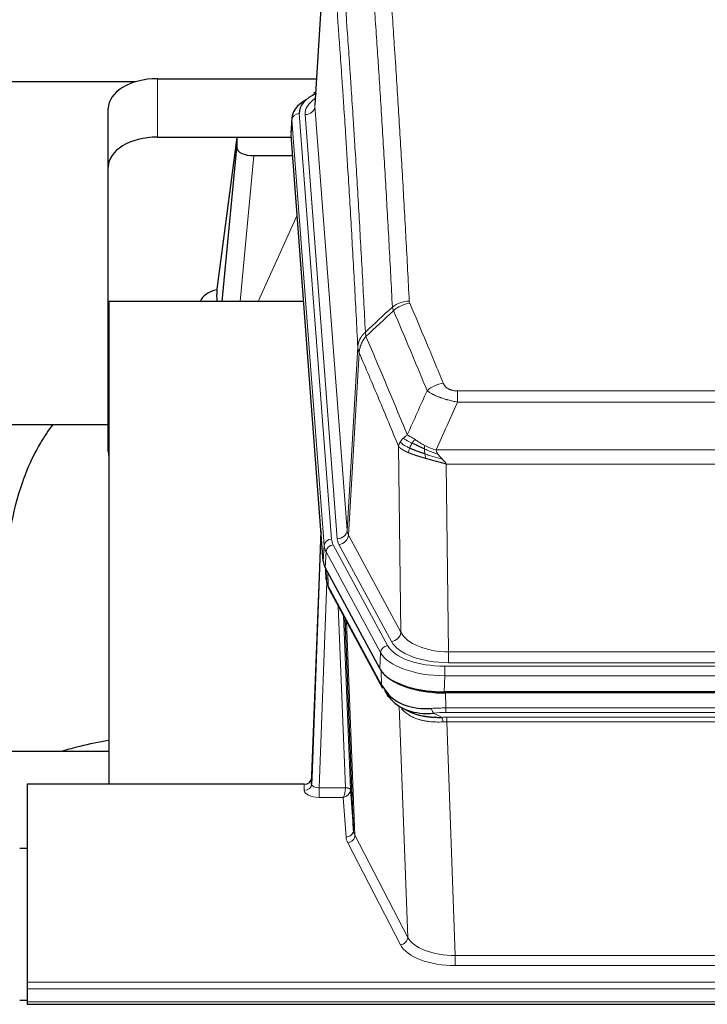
# Model space of a CAD drawing. Header units: inches. Extents: x 0 to 23760, y -13 to 16800.
# Tile 196 of 209: x 18434 to 18714, y 13955 to 14356. Entities that reach past the tile are written whole.
import ezdxf

# ---------------------------------------------------------------- set-up
doc = ezdxf.new("R2010")
doc.units = ezdxf.units.IN
doc.layers.add('254', color=7, linetype='Continuous', true_color=0xffffff)

msp = doc.modelspace()

# ---------------------------------------------------------------- linework, layer by layer
at = {"layer": '254', "color": 2, "linetype": 'Continuous', "lineweight": 25}
for p, q in [((18559.199, 14407.873), (18553.949, 14321.237)), ((18314.879, 14330.631), (18481.067, 14330.631)), ((18489.77, 14331.835), (18554.591, 14331.835)), ((18554.26, 14326.379), (18553.317, 14325.944)), ((18469.77, 14295.859), (18469.77, 14319.661)), ((18544.57, 14315.886), (18544.189, 14309.604)), ((18557.313, 14135.367), (18544.195, 14308.82)), ((18489.77, 14308.033), (18544.256, 14308.033)), ((18522.081, 14307.944), (18514.033, 14246.158)), ((18544.263, 14307.944), (18522.081, 14307.944)), ((18522.081, 14307.944), (18522.081, 14303.713)), ((18516.17, 14241.057), (18522.081, 14303.713)), ((18529.054, 14300.493), (18544.825, 14300.493)), ((18469.77, 14180.205), (18469.77, 14295.859)), ((18514.032, 14246.152), (18514.033, 14246.158)), ((18514.032, 14246.152), (18514.032, 14243.967)), ((18470.057, 14241.056), (18470.057, 14044.489)), ((18549.326, 14241.056), (18470.057, 14241.056)), ((18398.052, 14190.977), (18469.73, 14190.977)), ((18556.376, 14147.748), (18552.618, 14047.109)), ((18552.608, 14044.573), (18556.296, 14143.355)), ((18580.352, 14091.575), (18558.097, 14132.789)), ((18558.225, 14132.553), (18558.588, 14127.751)), ((18558.582, 14127.864), (18558.411, 14132.208)), ((18558.582, 14127.864), (18558.588, 14127.751)), ((18559.726, 14123.955), (18581.473, 14083.679)), ((18569.633, 14025.744), (18566.205, 14111.955)), ((18822.92, 14082.137), (18606.514, 14082.137)), ((18822.329, 14081.655), (18607.105, 14081.655)), ((18589.615, 14075.503), (18592.358, 14074.116)), ((18470.055, 14057.828), (18398.058, 14057.828)), ((18436.717, 14044.488), (18436.717, 13963.853)), ((18549.62, 14044.488), (18436.717, 14044.488)), ((18552.618, 14047.109), (18552.608, 14044.573)), ((18568.404, 14042.362), (18569.633, 14025.744)), ((18436.717, 14018.29), (18433.717, 14018.29)), ((18436.717, 13963.853), (18436.717, 13961.119)), ((18436.717, 13961.119), (18436.717, 13955.871)), ((18433.725, 13956.554), (18436.733, 13956.554)), ((18436.717, 13955.871), (18436.717, 13954.856)), ((18436.717, 13954.856), (18993.717, 13954.856))]:
    msp.add_line(p, q, dxfattribs=at)
at = {"layer": '254', "color": 110, "linetype": 'Continuous', "lineweight": 13}
for p, q in [((18559.201, 14407.251), (18553.953, 14320.661)), ((18489.77, 14308.033), (18489.77, 14331.835)), ((18553.953, 14320.661), (18567.02, 14147.888)), ((18547.57, 14317.67), (18560.68, 14144.309)), ((18549.961, 14317.235), (18563.028, 14144.462)), ((18544.575, 14315.1), (18544.195, 14308.82)), ((18557.686, 14141.739), (18544.575, 14315.1)), ((18529.054, 14300.493), (18523.447, 14241.057)), ((18530.859, 14241.057), (18546.656, 14276.279)), ((18567.02, 14147.888), (18571.396, 14222.565)), ((18571.952, 14220.231), (18567.601, 14145.979)), ((18612.046, 14204.684), (18817.388, 14204.684)), ((18612.046, 14200.12), (18612.046, 14204.684)), ((18817.388, 14200.12), (18612.046, 14200.12)), ((18588.953, 14106.436), (18587.995, 14182.086)), ((18603.314, 14180.641), (18826.12, 14180.641)), ((18822.007, 14174.897), (18607.427, 14174.897)), ((18607.427, 14174.897), (18608.395, 14098.401)), ((18567.601, 14145.979), (18588.953, 14106.436)), ((18557.313, 14135.367), (18557.686, 14141.739)), ((18561.378, 14142.018), (18583.552, 14100.953)), ((18585.077, 14102.627), (18563.725, 14142.171)), ((18558.471, 14139.162), (18558.097, 14132.789)), ((18580.645, 14098.096), (18558.471, 14139.162)), ((18558.227, 14132.548), (18558.582, 14127.864)), ((18559.148, 14130.842), (18559.367, 14125.285)), ((18558.731, 14126.893), (18555.6, 14043.041)), ((18559.367, 14125.285), (18581.114, 14085.009)), ((18566.406, 14043.128), (18563.384, 14117.179)), ((18565.511, 14113.239), (18568.404, 14042.362)), ((18566.751, 14110.944), (18570.218, 14023.733)), ((18580.352, 14091.575), (18580.645, 14098.096)), ((18608.395, 14093.987), (18608.395, 14098.401)), ((18608.395, 14098.401), (18821.038, 14098.401)), ((18606.807, 14092.563), (18822.627, 14092.563)), ((18606.807, 14088.658), (18606.807, 14092.563)), ((18821.038, 14093.987), (18608.395, 14093.987)), ((18581.114, 14085.009), (18580.938, 14090.645)), ((18606.807, 14088.658), (18606.514, 14082.137)), ((18822.627, 14088.658), (18606.807, 14088.658)), ((18607.105, 14081.655), (18607.296, 14075.564)), ((18591.703, 13982.119), (18588.267, 14076.259)), ((18602.272, 14073.47), (18605.725, 14071.725)), ((18607.296, 14073.698), (18607.296, 14075.564)), ((18607.296, 14075.564), (18822.138, 14075.564)), ((18822.138, 14073.698), (18607.296, 14073.698)), ((18607.638, 14069.891), (18607.638, 14071.756)), ((18607.638, 14071.756), (18821.796, 14071.756)), ((18607.638, 14069.891), (18611.112, 13974.715)), ((18821.796, 14069.891), (18607.638, 14069.891)), ((18549.609, 14042.04), (18549.62, 14044.488)), ((18555.6, 14043.041), (18555.6, 14039.126)), ((18555.6, 14043.041), (18566.405, 14043.041)), ((18555.6, 14039.126), (18565.442, 14039.126)), ((18566.636, 14022.977), (18565.442, 14039.126)), ((18570.218, 14023.733), (18591.703, 13982.119)), ((18588.795, 13979.056), (18567.31, 14020.67)), ((18611.112, 13974.715), (18611.112, 13970.614)), ((18611.112, 13974.715), (18818.322, 13974.715)), ((18818.322, 13970.614), (18611.112, 13970.614)), ((18436.717, 13963.853), (18993.717, 13963.853)), ((18436.717, 13961.119), (18993.717, 13961.119)), ((18436.717, 13955.871), (18993.717, 13955.871))]:
    msp.add_line(p, q, dxfattribs=at)
at = {"layer": '254', "color": 2, "linetype": 'Continuous', "lineweight": 25}
for centre, major_axis, ratio, start_param, end_param in [((18489.77, 14319.661), (-20, 0), 0.608706, 4.712389, 6.2831853), ((18571.589, 14318.044), (-24.034, 0.016), 0.461198, 5.4992389, 6.318352), ((18554.575, 14323.22), (1.258, -2.724), 0.6272114, 2.6666598, 3.1415983), ((18571.589, 14315.383), (-27.03, 0.194), 0.4633579, 5.618257, 6.3212481), ((18489.77, 14295.859), (-20, 0), 0.608706, 4.712389, 6.2831853), ((18529.107, 14303.738), (7.027, 0.031), 0.4617281, 3.1395348, 4.7027345), ((18516.911, 14238.978), (10.208, 0), 0.7029015, 1.8567446, 2.8477011), ((18516.911, 14047.58), (-10.152, 515.142), 0.0020796, 5.097368, 5.1034719), ((18489.77, 14180.205), (-20, 0), 0.608706, 0, 0.1694742), ((18584.333, 14135.806), (27.037, 0.006), 0.4611335, 3.1763491, 3.3855005), ((18586.376, 14108.075), (-27.174, 22.247), 0.2659533, 0.2482948, 0.280275), ((18585.226, 14137.351), (26.161, 11.46), 0.4493681, 3.0159633, 3.1613144), ((18563.08, 14126.176), (3.584, 1.776), 0.8816114, 2.7716102, 3.1419462), ((18606.572, 14094.621), (27.023, 0.034), 0.4619935, 3.3853572, 3.670307), ((18607.131, 14094.13), (27.01, 0.015), 0.4618579, 3.6271853, 4.7111791), ((18606.572, 14094.621), (27.023, 0.034), 0.4619935, 3.670307, 4.7096668), ((18607.946, 14068.13), (-27.355, 20.182), 0.1876908, 0.3765826, 0.5974134), ((18605.249, 14065.267), (-23.434, 19.972), 0.1471226, 0.3626514, 0.5834823), ((18586.77, 14082.898), (3.195, 2.407), 0.6715965, 2.6043549, 3.391291), ((18607.043, 14096.947), (25.329, 12.681), 0.6929209, 3.2824386, 4.1662755), ((18607.043, 14096.947), (23.359, 16.381), 0.7286412, 3.1732971, 4.057134), ((18584.871, 14075.407), (-3.388, -2.127), 0.8041825, 3.1410453, 3.3164277), ((18549.62, 14047.201), (3, 0.002), 0.9042699, 4.7116987, 6.2488686)]:
    msp.add_ellipse(centre, major_axis=major_axis, ratio=ratio, start_param=start_param, end_param=end_param, dxfattribs=at)
at = {"layer": '254', "color": 110, "linetype": 'Continuous', "lineweight": 13}
for centre, major_axis, ratio, start_param, end_param in [((18573.98, 14317.609), (-24.034, 0.016), 0.461198, 5.6862399, 6.318352), ((18549.961, 14320.783), (3.989, 0.302), 0.8864705, 4.6454478, 6.1638843), ((18547.57, 14315.009), (2.991, 0.226), 0.8864705, 1.5038552, 3.0222916), ((18592.35, 14232.936), (-9.987, -0.512), 0.8285973, 4.6699673, 5.4273767), ((18592.537, 14232.144), (-9.188, -3.948), 0.8056434, 4.3791539, 5.1247913), ((18606.199, 14199.682), (-9.245, -3.812), 0.7933159, 4.3962573, 5.1392153), ((18563.028, 14148.01), (3.989, 0.302), 0.8864705, 4.6454478, 6.1638843), ((18587.046, 14148.4), (20.038, 0.241), 0.4621297, 3.1708089, 3.3799603), ((18556.296, 14141.202), (0.214, 6.443), 0.0117452, 0.5090713, 1.2305416), ((18560.68, 14141.648), (2.991, 0.226), 0.8864705, 1.5038552, 3.0222916), ((18584.698, 14144.7), (24.033, 0.005), 0.4611335, 3.1763491, 3.3855005), ((18587.046, 14144.852), (24.033, 0.005), 0.4611335, 3.1763491, 3.3855005), ((18563.725, 14145.719), (3.52, 1.9), 0.8606628, 4.2773553, 5.7957917), ((18559.294, 14143.263), (2.998, -0.112), 0.4302668, 3.1576572, 3.7226285), ((18584.698, 14142.039), (-27.028, 0.171), 0.4605352, 0.0378207, 0.2469722), ((18561.378, 14139.357), (2.64, 1.425), 0.8606628, 1.1357626, 2.6541991), ((18586.377, 14108.075), (-27.539, 20.422), 0.1820479, 0.3394742, 0.3714543), ((18563.246, 14125.855), (3.52, 1.9), 0.8606628, 2.7414655, 3.1415888), ((18585.077, 14106.175), (3.52, 1.9), 0.8606628, 4.2773553, 5.7957917), ((18608.316, 14109.008), (-20.002, 0.126), 0.5302672, 0.2567917, 1.5781041), ((18583.552, 14098.292), (2.64, 1.425), 0.8606628, 1.1357626, 2.6541991), ((18606.858, 14103.66), (24.02, 0.03), 0.4619935, 3.3853572, 4.7096668), ((18608.316, 14105.46), (-24.002, 0.049), 0.477994, 0.2537759, 1.5750883), ((18606.858, 14100.999), (-27.018, 0.111), 0.4567867, 0.246464, 1.5707737), ((18584.993, 14085.58), (3.52, 1.9), 0.8606628, 2.7414655, 3.1415888), ((18607.946, 14068.13), (-27.015, 0.091), 0.2751837, 4.7373543, 4.9581852), ((18602.272, 14077.305), (-0.368, 3.983), 0.2964475, 2.0527062, 2.8396422), ((18607.946, 14064.295), (-23.017, 0.318), 0.4083138, 4.7462544, 4.9670852), ((18608.428, 14061.944), (-24.025, 0.387), 0.4081205, 4.7518285, 4.8316761), ((18605.725, 14067.89), (0.131, -3.998), 0.1099517, 2.0830946, 2.8518059), ((18608.428, 14058.108), (-20.023, 0.877), 0.5868265, 4.777515, 4.8573626), ((18549.609, 14044.664), (-3, 0.013), 0.8746179, 1.5745081, 3.1116779), ((18555.613, 14044.664), (3.004, 0.138), 0.5390598, 3.1127167, 4.683513), ((18555.613, 14042.04), (6.003, 0.008), 0.4854373, 3.1388974, 4.7096937), ((18565.442, 14041.749), (0.506, 2.997), 0.2740591, 3.694004, 5.2037138), ((18565.442, 14041.749), (2.669, 1.608), 0.8008031, 4.262859, 5.7725688), ((18565.407, 14043.096), (-1.001, 0.011), 0.9036676, 3.0924534, 3.1882188), ((18566.405, 14042.18), (1.996, -0.13), 0.4297663, 0.0674602, 1.5988341), ((18566.406, 14042.267), (1.998, 0.082), 0.4302193, 0.0160628, 1.553239), ((18565.407, 14042.235), (2.996, 0.15), 0.8842154, 6.1784611, 6.2742266), ((18566.636, 14025.601), (-2.992, -0.221), 0.8740585, 1.5062672, 3.1117425), ((18567.31, 14023.294), (-2.666, -1.376), 0.8484453, 1.1579292, 2.76165), ((18589.635, 14025.999), (-20.016, 0.121), 0.4848834, 0.0387668, 0.248091), ((18589.635, 14023.375), (-23.014, 0.002), 0.4845187, 0.0358431, 0.2451673), ((18588.795, 13981.68), (-2.666, -1.376), 0.8484453, 1.1579292, 2.76165), ((18611.118, 13984.389), (-20.013, 0.104), 0.483363, 0.2476114, 1.5729934), ((18611.118, 13981.765), (23.012, 0.004), 0.4845836, 3.3866449, 4.7120269)]:
    msp.add_ellipse(centre, major_axis=major_axis, ratio=ratio, start_param=start_param, end_param=end_param, dxfattribs=at)
for points, knots in [([(18585.482, 14238.849), (18585.044, 14247.417), (18584.153, 14264.316), (18583.231, 14280.739), (18582.528, 14292.877), (18582.291, 14296.894), (18581.815, 14304.867), (18581.575, 14308.824), (18580.849, 14320.605), (18580.357, 14328.338), (18579.732, 14337.851), (18579.607, 14339.746), (18579.355, 14343.52), (18578.977, 14349.158), (18578.594, 14354.726), (18577.822, 14365.767), (18576.778, 14380.24), (18575.168, 14401.2), (18574.066, 14414.675), (18573.508, 14421.287)], [0, 0, 0, 0, 0.125, 0.25, 0.25, 0.3125, 0.3125, 0.375, 0.375, 0.5, 0.5, 0.53125, 0.53125, 0.5625, 0.625, 0.625, 0.75, 0.875, 1, 1, 1, 1]), ([(18580.392, 14423.877), (18580.949, 14417.257), (18582.05, 14403.767), (18583.657, 14382.782), (18584.7, 14368.293), (18585.47, 14357.238), (18585.853, 14351.664), (18586.231, 14346.02), (18586.482, 14342.241), (18586.607, 14340.344), (18587.231, 14330.82), (18587.722, 14323.078), (18588.448, 14311.283), (18588.687, 14307.321), (18589.163, 14299.339), (18589.399, 14295.317), (18590.101, 14283.164), (18591.022, 14266.722), (18591.912, 14249.804), (18592.35, 14241.225)], [0, 0, 0, 0, 0.125, 0.25, 0.375, 0.375, 0.4375, 0.46875, 0.46875, 0.5, 0.5, 0.625, 0.625, 0.6875, 0.6875, 0.75, 0.75, 0.875, 1, 1, 1, 1]), ([(18562.256, 14413.867), (18562.828, 14407.176), (18563.955, 14393.533), (18565.601, 14372.292), (18566.667, 14357.613), (18567.455, 14346.409), (18567.847, 14340.759), (18568.298, 14334.081), (18568.491, 14331.202), (18568.619, 14329.278), (18568.682, 14328.314), (18569.001, 14323.484), (18569.381, 14317.64), (18569.819, 14310.74), (18570.005, 14307.765), (18570.13, 14305.778), (18570.191, 14304.782), (18570.748, 14295.804), (18571.72, 14279.597), (18573.131, 14254.544), (18574.039, 14237.348), (18574.486, 14228.627)], [0, 0, 0, 0, 0.125, 0.25, 0.375, 0.375, 0.4375, 0.46875, 0.484375, 0.484375, 0.5, 0.5, 0.5625, 0.59375, 0.609375, 0.609375, 0.625, 0.625, 0.75, 0.875, 1, 1, 1, 1]), ([(18571.396, 14222.565), (18570.951, 14231.259), (18570.046, 14248.401), (18568.639, 14273.375), (18567.669, 14289.533), (18567.114, 14298.483), (18567.052, 14299.476), (18566.928, 14301.457), (18566.742, 14304.423), (18566.306, 14311.302), (18565.927, 14317.128), (18565.609, 14321.944), (18565.546, 14322.905), (18565.418, 14324.823), (18565.226, 14327.694), (18564.776, 14334.352), (18564.386, 14339.985), (18563.599, 14351.156), (18562.536, 14365.793), (18560.895, 14386.974), (18559.771, 14400.578), (18559.201, 14407.251)], [0, 0, 0, 0, 0.125, 0.25, 0.375, 0.375, 0.390625, 0.390625, 0.40625, 0.4375, 0.5, 0.5, 0.515625, 0.515625, 0.53125, 0.5625, 0.625, 0.625, 0.75, 0.875, 1, 1, 1, 1]), ([(18592.537, 14240.43), (18592.481, 14240.561), (18592.438, 14240.692), (18592.376, 14240.957), (18592.357, 14241.091), (18592.35, 14241.225)], [0, 0, 0, 0, 0.5, 0.5, 1, 1, 1, 1]), ([(18592.537, 14240.43), (18594.823, 14235.089), (18597.104, 14229.703), (18600.52, 14221.555), (18601.657, 14218.827), (18603.929, 14213.349), (18605.065, 14210.599), (18606.199, 14207.838)], [0, 0, 0, 0, 0.5, 0.5, 0.75, 0.75, 1, 1, 1, 1]), ([(18599.619, 14204.78), (18598.483, 14207.539), (18597.347, 14210.287), (18595.071, 14215.759), (18593.933, 14218.484), (18590.513, 14226.625), (18588.229, 14232.007), (18585.941, 14237.343)], [0, 0, 0, 0, 0.25, 0.25, 0.5, 0.5, 1, 1, 1, 1]), ([(18571.396, 14222.565), (18571.397, 14222.58), (18571.399, 14222.61), (18571.402, 14222.654), (18571.405, 14222.699), (18571.409, 14222.744), (18571.413, 14222.789), (18571.417, 14222.834), (18571.421, 14222.878), (18571.426, 14222.923), (18571.43, 14222.968), (18571.436, 14223.013), (18571.441, 14223.057), (18571.446, 14223.102), (18571.452, 14223.147), (18571.458, 14223.191), (18571.465, 14223.236), (18571.471, 14223.28), (18571.478, 14223.325), (18571.485, 14223.369), (18571.493, 14223.414), (18571.5, 14223.458), (18571.508, 14223.503), (18571.516, 14223.547), (18571.525, 14223.592), (18571.533, 14223.636), (18571.542, 14223.68), (18571.551, 14223.725), (18571.561, 14223.769), (18571.57, 14223.813), (18571.58, 14223.857), (18571.59, 14223.901), (18571.601, 14223.945), (18571.611, 14223.989), (18571.622, 14224.033), (18571.633, 14224.077), (18571.645, 14224.121), (18571.656, 14224.165), (18571.668, 14224.209), (18571.68, 14224.252), (18571.693, 14224.296), (18571.705, 14224.34), (18571.718, 14224.383), (18571.731, 14224.427), (18571.745, 14224.47), (18571.758, 14224.514), (18571.772, 14224.557), (18571.786, 14224.6), (18571.8, 14224.644), (18571.815, 14224.687), (18571.83, 14224.73), (18571.845, 14224.773), (18571.86, 14224.816), (18571.876, 14224.859), (18571.892, 14224.902), (18571.908, 14224.945), (18571.924, 14224.987), (18571.94, 14225.03), (18571.957, 14225.073), (18571.974, 14225.115), (18571.991, 14225.158), (18572.009, 14225.2), (18572.027, 14225.242), (18572.045, 14225.285), (18572.063, 14225.327), (18572.081, 14225.369), (18572.1, 14225.411), (18572.119, 14225.453), (18572.138, 14225.495), (18572.157, 14225.537), (18572.177, 14225.578), (18572.197, 14225.62), (18572.217, 14225.662), (18572.237, 14225.703), (18572.258, 14225.744), (18572.278, 14225.786), (18572.305, 14225.839), (18572.339, 14225.904), (18572.38, 14225.981), (18572.422, 14226.057), (18572.464, 14226.133), (18572.507, 14226.209), (18572.551, 14226.285), (18572.596, 14226.36), (18572.642, 14226.435), (18572.688, 14226.51), (18572.735, 14226.584), (18572.783, 14226.658), (18572.832, 14226.731), (18572.881, 14226.805), (18572.931, 14226.877), (18572.982, 14226.95), (18573.034, 14227.022), (18573.087, 14227.094), (18573.14, 14227.165), (18573.194, 14227.236), (18573.248, 14227.307), (18573.304, 14227.377), (18573.36, 14227.447), (18573.416, 14227.516), (18573.474, 14227.585), (18573.532, 14227.653), (18573.591, 14227.722), (18573.651, 14227.789), (18573.711, 14227.856), (18573.772, 14227.923), (18573.833, 14227.989), (18573.896, 14228.055), (18573.959, 14228.121), (18574.022, 14228.186), (18574.087, 14228.25), (18574.151, 14228.314), (18574.217, 14228.378), (18574.283, 14228.441), (18574.35, 14228.503), (18574.417, 14228.565), (18574.463, 14228.606), (18574.486, 14228.627)], [0, 0, 0, 0, 0.0066687, 0.0133374, 0.0200061, 0.0266746, 0.0333432, 0.0400116, 0.0466801, 0.0533484, 0.0600168, 0.066685, 0.0733532, 0.0800214, 0.0866895, 0.0933575, 0.1000255, 0.1066935, 0.1133614, 0.1200292, 0.126697, 0.1333647, 0.1400324, 0.1467001, 0.1533676, 0.1600352, 0.1667026, 0.1733701, 0.1800374, 0.1867047, 0.193372, 0.2000392, 0.2067064, 0.2133735, 0.2200405, 0.2267075, 0.2333745, 0.2400414, 0.2467082, 0.253375, 0.2600418, 0.2667085, 0.2733751, 0.2800417, 0.2867082, 0.2933747, 0.3000412, 0.3067075, 0.3133739, 0.3200401, 0.3267064, 0.3333725, 0.3400387, 0.3467047, 0.3533708, 0.3600367, 0.3667026, 0.3733685, 0.3800343, 0.3867001, 0.3933658, 0.4000315, 0.4066971, 0.4133626, 0.4200281, 0.4266936, 0.433359, 0.4400243, 0.4466896, 0.4533549, 0.4600201, 0.4666852, 0.4733503, 0.4800154, 0.4866804, 0.4933453, 0.5000102, 0.5125098, 0.5250093, 0.5375088, 0.5500082, 0.5625077, 0.5750071, 0.5875066, 0.600006, 0.6125054, 0.6250049, 0.6375043, 0.6500037, 0.6625032, 0.6750026, 0.6875021, 0.7000016, 0.7125011, 0.7250006, 0.7375001, 0.7499997, 0.7624993, 0.7749989, 0.7874985, 0.7999982, 0.812498, 0.8249977, 0.8374975, 0.8499974, 0.8624973, 0.8749972, 0.8874972, 0.8999973, 0.9124974, 0.9249976, 0.9374978, 0.9499981, 0.9624985, 0.9749989, 0.9874994, 1, 1, 1, 1]), ([(18574.698, 14226.889), (18574.623, 14227.183), (18574.58, 14227.486), (18574.522, 14228.076), (18574.506, 14228.363), (18574.486, 14228.627)], [0, 0, 0, 0, 0.5, 0.5, 1, 1, 1, 1]), ([(18571.952, 14220.231), (18571.974, 14220.814), (18572.051, 14221.402), (18572.315, 14222.569), (18572.501, 14223.148), (18572.972, 14224.279), (18573.258, 14224.832), (18573.916, 14225.896), (18574.289, 14226.406), (18574.698, 14226.889)], [0, 0, 0, 0, 0.25, 0.25, 0.5, 0.5, 0.75, 0.75, 1, 1, 1, 1]), ([(18574.698, 14226.889), (18577.52, 14220.334), (18580.335, 14213.71), (18584.549, 14203.671), (18585.952, 14200.307), (18588.754, 14193.545), (18590.154, 14190.147), (18591.551, 14186.732)], [0, 0, 0, 0, 0.5, 0.5, 0.75, 0.75, 1, 1, 1, 1]), ([(18571.952, 14220.231), (18571.947, 14220.244), (18571.937, 14220.269), (18571.922, 14220.307), (18571.907, 14220.346), (18571.892, 14220.385), (18571.876, 14220.425), (18571.861, 14220.466), (18571.846, 14220.507), (18571.83, 14220.549), (18571.815, 14220.592), (18571.799, 14220.635), (18571.784, 14220.679), (18571.769, 14220.723), (18571.753, 14220.768), (18571.738, 14220.814), (18571.723, 14220.86), (18571.708, 14220.907), (18571.693, 14220.954), (18571.678, 14221.002), (18571.664, 14221.051), (18571.649, 14221.1), (18571.635, 14221.15), (18571.621, 14221.201), (18571.607, 14221.252), (18571.594, 14221.304), (18571.58, 14221.356), (18571.56, 14221.44), (18571.534, 14221.553), (18571.505, 14221.69), (18571.482, 14221.817), (18571.462, 14221.934), (18571.446, 14222.041), (18571.434, 14222.138), (18571.424, 14222.226), (18571.416, 14222.303), (18571.41, 14222.37), (18571.405, 14222.427), (18571.402, 14222.474), (18571.399, 14222.51), (18571.398, 14222.537), (18571.397, 14222.554), (18571.396, 14222.562), (18571.396, 14222.565)], [0, 0, 0, 0, 0.0155037, 0.0313049, 0.0474035, 0.0637997, 0.0804935, 0.097485, 0.1147743, 0.1323613, 0.1502462, 0.1684289, 0.1869096, 0.2056883, 0.224765, 0.2441397, 0.2638126, 0.2837835, 0.3040527, 0.32462, 0.3454856, 0.3666494, 0.3881116, 0.409872, 0.4319308, 0.454288, 0.4769435, 0.4998975, 0.5635611, 0.6228928, 0.6778927, 0.7285606, 0.7748966, 0.8169007, 0.8545729, 0.8879131, 0.9169214, 0.9415977, 0.9619421, 0.9779545, 0.989635, 0.9969835, 1, 1, 1, 1]), ([(18587.995, 14182.086), (18586.664, 14185.327), (18585.332, 14188.553), (18582.664, 14194.973), (18581.329, 14198.167), (18577.318, 14207.703), (18574.638, 14213.998), (18571.952, 14220.231)], [0, 0, 0, 0, 0.25, 0.25, 0.5, 0.5, 1, 1, 1, 1]), ([(18612.046, 14200.12), (18611.711, 14200.181), (18611.378, 14200.244), (18610.715, 14200.378), (18610.386, 14200.447), (18609.411, 14200.665), (18608.773, 14200.821), (18608.07, 14201.01), (18607.992, 14201.031), (18607.837, 14201.073), (18607.759, 14201.095), (18607.528, 14201.16), (18607.375, 14201.204), (18606.92, 14201.338), (18606.325, 14201.52), (18605.753, 14201.712), (18605.331, 14201.859), (18605.123, 14201.933), (18604.917, 14202.009), (18604.781, 14202.06), (18604.713, 14202.085), (18604.108, 14202.316), (18603.6, 14202.526), (18602.881, 14202.85), (18602.648, 14202.959), (18602.31, 14203.125), (18602.199, 14203.18), (18601.98, 14203.292), (18601.873, 14203.348), (18601.345, 14203.63), (18600.957, 14203.858), (18600.242, 14204.316), (18599.916, 14204.548), (18599.619, 14204.78)], [0, 0, 0, 0, 0.0625, 0.0625, 0.125, 0.125, 0.25, 0.25, 0.265625, 0.265625, 0.28125, 0.28125, 0.3125, 0.3125, 0.375, 0.4375, 0.4375, 0.46875, 0.484375, 0.484375, 0.5, 0.5, 0.625, 0.625, 0.6875, 0.6875, 0.71875, 0.71875, 0.75, 0.75, 0.875, 0.875, 1, 1, 1, 1]), ([(18612.046, 14204.684), (18611.863, 14204.684), (18611.681, 14204.688), (18611.317, 14204.707), (18611.137, 14204.721), (18610.782, 14204.759), (18610.606, 14204.783), (18610.259, 14204.842), (18610.088, 14204.876), (18609.878, 14204.926), (18609.836, 14204.937), (18609.752, 14204.958), (18609.627, 14204.991), (18609.506, 14205.027), (18609.267, 14205.101), (18608.959, 14205.21), (18608.672, 14205.338), (18608.499, 14205.423), (18608.465, 14205.44), (18608.397, 14205.475), (18608.363, 14205.493), (18608.263, 14205.547), (18608.198, 14205.584), (18608.009, 14205.697), (18607.889, 14205.776), (18607.663, 14205.938), (18607.556, 14206.022), (18607.353, 14206.195), (18607.257, 14206.284), (18607.144, 14206.398), (18607.122, 14206.421), (18607.078, 14206.467), (18607.056, 14206.49), (18606.993, 14206.56), (18606.952, 14206.607), (18606.833, 14206.749), (18606.759, 14206.844), (18606.622, 14207.038), (18606.559, 14207.136), (18606.382, 14207.432), (18606.283, 14207.633), (18606.199, 14207.838)], [0, 0, 0, 0, 0.0625, 0.0625, 0.125, 0.125, 0.1875, 0.1875, 0.25, 0.25, 0.265625, 0.265625, 0.28125, 0.3125, 0.3125, 0.375, 0.4375, 0.4375, 0.453125, 0.453125, 0.46875, 0.46875, 0.5, 0.5, 0.5625, 0.5625, 0.625, 0.625, 0.6875, 0.6875, 0.703125, 0.703125, 0.71875, 0.71875, 0.75, 0.75, 0.8125, 0.8125, 0.875, 0.875, 1, 1, 1, 1]), ([(18588.634, 14183.8), (18588.79, 14184.075), (18588.97, 14184.346), (18589.375, 14184.877), (18589.599, 14185.137), (18589.844, 14185.388)], [0, 0, 0, 0, 0.5, 0.5, 1, 1, 1, 1]), ([(18589.844, 14185.388), (18590.09, 14185.632), (18590.357, 14185.867), (18590.927, 14186.317), (18591.231, 14186.531), (18591.551, 14186.732)], [0, 0, 0, 0, 0.5, 0.5, 1, 1, 1, 1]), ([(18593.503, 14183.457), (18593.131, 14183.644), (18592.774, 14183.827), (18591.414, 14184.533), (18590.543, 14185.005), (18589.844, 14185.388)], [0, 0, 0, 0, 0.25, 0.25, 1, 1, 1, 1]), ([(18594.727, 14184.837), (18594.428, 14185.031), (18594.138, 14185.219), (18593.011, 14185.939), (18592.245, 14186.405), (18591.551, 14186.732)], [0, 0, 0, 0, 0.25, 0.25, 1, 1, 1, 1]), ([(18593.503, 14183.457), (18593.601, 14183.612), (18593.703, 14183.76), (18593.96, 14184.104), (18594.117, 14184.288), (18594.428, 14184.603), (18594.581, 14184.735), (18594.727, 14184.837)], [0, 0, 0, 0, 0.25, 0.25, 0.625, 0.625, 1, 1, 1, 1]), ([(18598.696, 14182.429), (18598.516, 14182.525), (18598.337, 14182.623), (18597.63, 14183.017), (18597.116, 14183.324), (18596.122, 14183.938), (18595.642, 14184.245), (18595.028, 14184.642), (18594.876, 14184.74), (18594.727, 14184.837)], [0, 0, 0, 0, 0.125, 0.125, 0.5, 0.5, 0.875, 0.875, 1, 1, 1, 1]), ([(18587.995, 14182.086), (18588.052, 14182.372), (18588.134, 14182.66), (18588.348, 14183.232), (18588.479, 14183.518), (18588.634, 14183.8)], [0, 0, 0, 0, 0.5, 0.5, 1, 1, 1, 1]), ([(18592.027, 14179.538), (18592.015, 14179.543), (18591.992, 14179.553), (18591.957, 14179.568), (18591.921, 14179.583), (18591.886, 14179.598), (18591.849, 14179.614), (18591.813, 14179.629), (18591.776, 14179.645), (18591.739, 14179.662), (18591.701, 14179.678), (18591.663, 14179.695), (18591.624, 14179.712), (18591.586, 14179.729), (18591.546, 14179.746), (18591.507, 14179.764), (18591.467, 14179.782), (18591.427, 14179.8), (18591.387, 14179.818), (18591.346, 14179.836), (18591.305, 14179.855), (18591.264, 14179.874), (18591.222, 14179.893), (18591.18, 14179.913), (18591.138, 14179.933), (18591.095, 14179.953), (18591.053, 14179.973), (18591.01, 14179.993), (18590.967, 14180.014), (18590.923, 14180.035), (18590.88, 14180.056), (18590.836, 14180.077), (18590.792, 14180.099), (18590.747, 14180.121), (18590.703, 14180.143), (18590.658, 14180.166), (18590.613, 14180.188), (18590.569, 14180.211), (18590.523, 14180.234), (18590.478, 14180.258), (18590.433, 14180.282), (18590.387, 14180.306), (18590.342, 14180.33), (18590.296, 14180.354), (18590.25, 14180.379), (18590.204, 14180.404), (18590.158, 14180.429), (18590.112, 14180.455), (18590.066, 14180.481), (18590.02, 14180.507), (18589.973, 14180.533), (18589.927, 14180.559), (18589.881, 14180.586), (18589.835, 14180.613), (18589.788, 14180.641), (18589.742, 14180.669), (18589.696, 14180.697), (18589.65, 14180.725), (18589.604, 14180.753), (18589.558, 14180.782), (18589.512, 14180.811), (18589.466, 14180.84), (18589.42, 14180.87), (18589.375, 14180.9), (18589.329, 14180.93), (18589.284, 14180.96), (18589.239, 14180.991), (18589.194, 14181.022), (18589.149, 14181.054), (18589.105, 14181.085), (18589.06, 14181.117), (18589.016, 14181.149), (18588.972, 14181.182), (18588.928, 14181.214), (18588.885, 14181.247), (18588.842, 14181.281), (18588.799, 14181.314), (18588.757, 14181.348), (18588.714, 14181.382), (18588.673, 14181.417), (18588.631, 14181.451), (18588.59, 14181.486), (18588.549, 14181.522), (18588.509, 14181.557), (18588.469, 14181.593), (18588.429, 14181.629), (18588.39, 14181.666), (18588.352, 14181.703), (18588.314, 14181.74), (18588.276, 14181.777), (18588.239, 14181.815), (18588.202, 14181.853), (18588.166, 14181.891), (18588.131, 14181.929), (18588.096, 14181.968), (18588.062, 14182.007), (18588.028, 14182.047), (18588.006, 14182.073), (18587.995, 14182.086)], [0, 0, 0, 0, 0.0060657, 0.012223, 0.0184718, 0.0248123, 0.0312443, 0.0377679, 0.0443831, 0.0510899, 0.0578883, 0.0647782, 0.0717598, 0.0788329, 0.0859977, 0.093254, 0.1006019, 0.1080414, 0.1155725, 0.1231952, 0.1309095, 0.1387154, 0.1466129, 0.1546019, 0.1626826, 0.1708549, 0.1791188, 0.1874742, 0.1959213, 0.20446, 0.2130903, 0.2218121, 0.2306256, 0.2395307, 0.2485274, 0.2576156, 0.2667955, 0.276067, 0.2854301, 0.2948848, 0.3044311, 0.314069, 0.3237985, 0.3336196, 0.3435324, 0.3535367, 0.3636326, 0.3738202, 0.3840993, 0.3944701, 0.4049324, 0.4154864, 0.426132, 0.4368691, 0.4476979, 0.4586183, 0.4696303, 0.480734, 0.4919292, 0.503216, 0.5145945, 0.5260645, 0.5376262, 0.5492795, 0.5610244, 0.5728609, 0.584789, 0.5968087, 0.60892, 0.621123, 0.6334175, 0.6458037, 0.6582815, 0.6708509, 0.6835119, 0.6962645, 0.7091087, 0.7220445, 0.735072, 0.748191, 0.7614017, 0.774704, 0.7880979, 0.8015834, 0.8151605, 0.8288293, 0.8425896, 0.8564416, 0.8703852, 0.8844204, 0.8985472, 0.9127656, 0.9270756, 0.9414773, 0.9559705, 0.9705554, 0.9852319, 1, 1, 1, 1]), ([(18592.517, 14181.384), (18592.082, 14181.588), (18591.672, 14181.792), (18590.142, 14182.607), (18589.246, 14183.216), (18588.634, 14183.8)], [0, 0, 0, 0, 0.25, 0.25, 1, 1, 1, 1]), ([(18592.027, 14179.538), (18592.062, 14179.719), (18592.105, 14179.924), (18592.21, 14180.37), (18592.273, 14180.611), (18592.399, 14181.033), (18592.455, 14181.207), (18592.517, 14181.384)], [0, 0, 0, 0, 0.375, 0.375, 0.75, 0.75, 1, 1, 1, 1]), ([(18592.517, 14181.384), (18592.548, 14181.472), (18592.58, 14181.561), (18592.714, 14181.918), (18592.827, 14182.189), (18593.077, 14182.717), (18593.213, 14182.975), (18593.405, 14183.3), (18593.453, 14183.379), (18593.503, 14183.457)], [0, 0, 0, 0, 0.125, 0.125, 0.5, 0.5, 0.875, 0.875, 1, 1, 1, 1]), ([(18598.546, 14181.06), (18598.544, 14181.215), (18598.546, 14181.363), (18598.559, 14181.706), (18598.575, 14181.89), (18598.624, 14182.202), (18598.656, 14182.331), (18598.696, 14182.429)], [0, 0, 0, 0, 0.25, 0.25, 0.625, 0.625, 1, 1, 1, 1]), ([(18604.185, 14178.742), (18602.774, 14179.264), (18601.338, 14179.847), (18599.467, 14180.652), (18599.004, 14180.856), (18598.546, 14181.06)], [0, 0, 0, 0, 0.75, 0.75, 1, 1, 1, 1]), ([(18598.715, 14179), (18598.703, 14179.087), (18598.691, 14179.174), (18598.646, 14179.527), (18598.617, 14179.796), (18598.574, 14180.321), (18598.559, 14180.579), (18598.549, 14180.903), (18598.547, 14180.982), (18598.546, 14181.06)], [0, 0, 0, 0, 0.125, 0.125, 0.5, 0.5, 0.875, 0.875, 1, 1, 1, 1]), ([(18603.314, 14180.641), (18602.094, 14180.906), (18600.918, 14181.349), (18599.424, 14182.052), (18599.057, 14182.237), (18598.696, 14182.429)], [0, 0, 0, 0, 0.75, 0.75, 1, 1, 1, 1]), ([(18604.185, 14178.742), (18604.066, 14178.9), (18603.956, 14179.057), (18603.708, 14179.451), (18603.583, 14179.688), (18603.397, 14180.164), (18603.335, 14180.402), (18603.314, 14180.641)], [0, 0, 0, 0, 0.25, 0.25, 0.625, 0.625, 1, 1, 1, 1]), ([(18599.029, 14177.206), (18599.007, 14177.213), (18598.963, 14177.225), (18598.898, 14177.244), (18598.832, 14177.263), (18598.766, 14177.281), (18598.699, 14177.3), (18598.633, 14177.319), (18598.567, 14177.338), (18598.501, 14177.357), (18598.434, 14177.376), (18598.368, 14177.396), (18598.302, 14177.415), (18598.235, 14177.434), (18598.169, 14177.453), (18598.102, 14177.473), (18598.035, 14177.492), (18597.969, 14177.511), (18597.902, 14177.531), (18597.835, 14177.55), (18597.768, 14177.57), (18597.701, 14177.59), (18597.635, 14177.609), (18597.568, 14177.629), (18597.501, 14177.649), (18597.434, 14177.669), (18597.367, 14177.689), (18597.3, 14177.709), (18597.233, 14177.729), (18597.166, 14177.749), (18597.099, 14177.769), (18597.032, 14177.789), (18596.965, 14177.809), (18596.897, 14177.83), (18596.83, 14177.85), (18596.763, 14177.87), (18596.696, 14177.891), (18596.629, 14177.912), (18596.562, 14177.932), (18596.495, 14177.953), (18596.428, 14177.974), (18596.361, 14177.994), (18596.294, 14178.015), (18596.226, 14178.036), (18596.159, 14178.057), (18596.092, 14178.078), (18596.025, 14178.099), (18595.958, 14178.12), (18595.891, 14178.142), (18595.825, 14178.163), (18595.758, 14178.184), (18595.691, 14178.206), (18595.624, 14178.227), (18595.557, 14178.249), (18595.49, 14178.27), (18595.424, 14178.292), (18595.357, 14178.314), (18595.29, 14178.335), (18595.224, 14178.357), (18595.157, 14178.379), (18595.091, 14178.401), (18595.025, 14178.423), (18594.958, 14178.445), (18594.892, 14178.467), (18594.826, 14178.49), (18594.76, 14178.512), (18594.694, 14178.534), (18594.628, 14178.557), (18594.562, 14178.579), (18594.496, 14178.602), (18594.43, 14178.625), (18594.365, 14178.647), (18594.299, 14178.67), (18594.234, 14178.693), (18594.168, 14178.716), (18594.103, 14178.739), (18594.038, 14178.762), (18593.973, 14178.785), (18593.908, 14178.808), (18593.843, 14178.832), (18593.779, 14178.855), (18593.714, 14178.878), (18593.65, 14178.902), (18593.585, 14178.926), (18593.521, 14178.949), (18593.457, 14178.973), (18593.393, 14178.997), (18593.329, 14179.02), (18593.266, 14179.044), (18593.202, 14179.068), (18593.139, 14179.092), (18593.075, 14179.117), (18593.012, 14179.141), (18592.949, 14179.165), (18592.887, 14179.189), (18592.824, 14179.214), (18592.762, 14179.238), (18592.699, 14179.263), (18592.637, 14179.288), (18592.575, 14179.312), (18592.514, 14179.337), (18592.452, 14179.362), (18592.391, 14179.387), (18592.33, 14179.412), (18592.269, 14179.437), (18592.208, 14179.462), (18592.147, 14179.487), (18592.087, 14179.513), (18592.047, 14179.53), (18592.027, 14179.538)], [0, 0, 0, 0, 0.0082024, 0.0164263, 0.0246716, 0.0329384, 0.0412265, 0.0495362, 0.0578672, 0.0662198, 0.0745938, 0.0829892, 0.0914062, 0.0998446, 0.1083045, 0.1167859, 0.1252887, 0.1338131, 0.1423589, 0.1509263, 0.1595151, 0.1681255, 0.1767574, 0.1854108, 0.1940858, 0.2027822, 0.2115002, 0.2202398, 0.2290008, 0.2377835, 0.2465876, 0.2554134, 0.2642606, 0.2731295, 0.2820199, 0.2909319, 0.2998654, 0.3088206, 0.3177973, 0.3267956, 0.3358154, 0.3448569, 0.35392, 0.3630047, 0.3721109, 0.3812388, 0.3903883, 0.3995594, 0.4087522, 0.4179665, 0.4272025, 0.4364601, 0.4457393, 0.4550402, 0.4643627, 0.4737069, 0.4830727, 0.4924601, 0.5018692, 0.5113, 0.5207524, 0.5302265, 0.5397222, 0.5492397, 0.5587788, 0.5683395, 0.577922, 0.5875261, 0.5971519, 0.6067994, 0.6164686, 0.6261595, 0.6358721, 0.6456064, 0.6553624, 0.6651401, 0.6749395, 0.6847606, 0.6946034, 0.704468, 0.7143542, 0.7242622, 0.734192, 0.7441434, 0.7541166, 0.7641115, 0.7741282, 0.7841666, 0.7942268, 0.8043087, 0.8144123, 0.8245377, 0.8346848, 0.8448538, 0.8550444, 0.8652568, 0.875491, 0.885747, 0.8960247, 0.9063242, 0.9166455, 0.9269886, 0.9373534, 0.9477401, 0.9581485, 0.9685787, 0.9790306, 0.9895044, 1, 1, 1, 1]), ([(18599.029, 14177.206), (18598.996, 14177.378), (18598.957, 14177.574), (18598.875, 14178.006), (18598.832, 14178.241), (18598.765, 14178.654), (18598.739, 14178.825), (18598.715, 14179)], [0, 0, 0, 0, 0.375, 0.375, 0.75, 0.75, 1, 1, 1, 1]), ([(18605.856, 14176.845), (18604.084, 14177.349), (18602.254, 14177.879), (18599.88, 14178.621), (18599.293, 14178.809), (18598.715, 14179)], [0, 0, 0, 0, 0.75, 0.75, 1, 1, 1, 1]), ([(18607.427, 14174.897), (18607.405, 14174.903), (18607.361, 14174.916), (18607.294, 14174.934), (18607.228, 14174.953), (18607.161, 14174.972), (18607.094, 14174.991), (18607.027, 14175.01), (18606.96, 14175.029), (18606.893, 14175.048), (18606.826, 14175.067), (18606.759, 14175.086), (18606.691, 14175.105), (18606.624, 14175.123), (18606.556, 14175.142), (18606.489, 14175.161), (18606.421, 14175.18), (18606.353, 14175.199), (18606.285, 14175.218), (18606.217, 14175.237), (18606.149, 14175.256), (18606.08, 14175.275), (18606.012, 14175.294), (18605.944, 14175.313), (18605.875, 14175.332), (18605.806, 14175.351), (18605.738, 14175.37), (18605.669, 14175.389), (18605.6, 14175.407), (18605.531, 14175.426), (18605.462, 14175.445), (18605.393, 14175.464), (18605.324, 14175.483), (18605.254, 14175.502), (18605.185, 14175.521), (18605.115, 14175.54), (18605.046, 14175.559), (18604.976, 14175.578), (18604.906, 14175.597), (18604.836, 14175.617), (18604.767, 14175.636), (18604.697, 14175.655), (18604.627, 14175.674), (18604.556, 14175.693), (18604.486, 14175.712), (18604.416, 14175.731), (18604.346, 14175.75), (18604.275, 14175.769), (18604.205, 14175.788), (18604.134, 14175.807), (18604.064, 14175.827), (18603.993, 14175.846), (18603.922, 14175.865), (18603.851, 14175.884), (18603.781, 14175.903), (18603.71, 14175.922), (18603.639, 14175.942), (18603.568, 14175.961), (18603.496, 14175.98), (18603.425, 14175.999), (18603.354, 14176.019), (18603.283, 14176.038), (18603.211, 14176.057), (18603.14, 14176.077), (18603.069, 14176.096), (18602.997, 14176.115), (18602.926, 14176.135), (18602.854, 14176.154), (18602.783, 14176.173), (18602.711, 14176.193), (18602.639, 14176.212), (18602.567, 14176.232), (18602.496, 14176.251), (18602.424, 14176.27), (18602.352, 14176.29), (18602.28, 14176.309), (18602.208, 14176.329), (18602.136, 14176.348), (18602.064, 14176.368), (18601.992, 14176.387), (18601.92, 14176.407), (18601.848, 14176.427), (18601.776, 14176.446), (18601.704, 14176.466), (18601.632, 14176.486), (18601.559, 14176.505), (18601.487, 14176.525), (18601.415, 14176.545), (18601.343, 14176.564), (18601.27, 14176.584), (18601.198, 14176.604), (18601.126, 14176.624), (18601.054, 14176.643), (18600.981, 14176.663), (18600.909, 14176.683), (18600.837, 14176.703), (18600.764, 14176.723), (18600.692, 14176.743), (18600.619, 14176.763), (18600.547, 14176.782), (18600.475, 14176.802), (18600.402, 14176.822), (18600.33, 14176.842), (18600.258, 14176.862), (18600.185, 14176.882), (18600.113, 14176.903), (18600.041, 14176.923), (18599.968, 14176.943), (18599.896, 14176.963), (18599.824, 14176.983), (18599.751, 14177.003), (18599.679, 14177.023), (18599.607, 14177.044), (18599.534, 14177.064), (18599.462, 14177.084), (18599.39, 14177.105), (18599.318, 14177.125), (18599.246, 14177.145), (18599.174, 14177.166), (18599.101, 14177.186), (18599.053, 14177.2), (18599.029, 14177.206)], [0, 0, 0, 0, 0.007775, 0.0155603, 0.0233558, 0.0311618, 0.038978, 0.0468046, 0.0546416, 0.0624889, 0.0703466, 0.0782147, 0.0860931, 0.093982, 0.1018813, 0.109791, 0.1177112, 0.1256417, 0.1335828, 0.1415343, 0.1494962, 0.1574687, 0.1654516, 0.173445, 0.1814489, 0.1894634, 0.1974883, 0.2055238, 0.2135699, 0.2216264, 0.2296936, 0.2377713, 0.2458596, 0.2539585, 0.2620679, 0.270188, 0.2783187, 0.28646, 0.2946119, 0.3027745, 0.3109477, 0.3191316, 0.3273261, 0.3355314, 0.3437472, 0.3519738, 0.3602111, 0.3684591, 0.3767178, 0.3849872, 0.3932673, 0.4015582, 0.4098598, 0.4181722, 0.4264954, 0.4348293, 0.443174, 0.4515295, 0.4598958, 0.4682728, 0.4766607, 0.4850594, 0.493469, 0.5018893, 0.5103206, 0.5187626, 0.5272155, 0.5356793, 0.544154, 0.5526395, 0.561136, 0.5696433, 0.5781615, 0.5866906, 0.5952307, 0.6037817, 0.6123436, 0.6209165, 0.6295003, 0.638095, 0.6467007, 0.6553174, 0.6639451, 0.6725838, 0.6812334, 0.6898941, 0.6985657, 0.7072484, 0.7159421, 0.7246468, 0.7333625, 0.7420893, 0.7508272, 0.759576, 0.768336, 0.777107, 0.7858891, 0.7946823, 0.8034866, 0.812302, 0.8211284, 0.829966, 0.8388147, 0.8476746, 0.8565455, 0.8654276, 0.8743209, 0.8832252, 0.8921408, 0.9010675, 0.9100054, 0.9189544, 0.9279147, 0.9368861, 0.9458688, 0.9548626, 0.9638676, 0.9728839, 0.9819114, 0.9909501, 1, 1, 1, 1]), ([(18605.856, 14176.845), (18605.782, 14176.925), (18605.708, 14177.004), (18605.412, 14177.322), (18605.19, 14177.56), (18604.763, 14178.033), (18604.558, 14178.27), (18604.305, 14178.585), (18604.244, 14178.663), (18604.185, 14178.742)], [0, 0, 0, 0, 0.125, 0.125, 0.5, 0.5, 0.875, 0.875, 1, 1, 1, 1]), ([(18607.427, 14174.897), (18607.274, 14175.145), (18607.098, 14175.392), (18606.715, 14175.881), (18606.508, 14176.124), (18606.15, 14176.525), (18606.004, 14176.685), (18605.856, 14176.845)], [0, 0, 0, 0, 0.375, 0.375, 0.75, 0.75, 1, 1, 1, 1]), ([(18606.044, 14069.862), (18605.555, 14069.841), (18605.071, 14069.829), (18604.112, 14069.82), (18603.636, 14069.823), (18602.694, 14069.849), (18602.227, 14069.872), (18601.302, 14069.936), (18600.844, 14069.978), (18600.162, 14070.058), (18599.936, 14070.087), (18599.599, 14070.135), (18599.486, 14070.151), (18599.263, 14070.186), (18599.152, 14070.204), (18598.601, 14070.297), (18598.169, 14070.382), (18597.326, 14070.573), (18596.502, 14070.785), (18595.716, 14071.04), (18594.949, 14071.316), (18594.576, 14071.465), (18594.166, 14071.645), (18594.121, 14071.665), (18594.031, 14071.706), (18593.986, 14071.726), (18593.851, 14071.788), (18593.585, 14071.914), (18593.328, 14072.044), (18592.823, 14072.312), (18592.501, 14072.499), (18591.884, 14072.889), (18591.59, 14073.092), (18591.029, 14073.514), (18590.763, 14073.733), (18590.385, 14074.071), (18590.263, 14074.186), (18590.084, 14074.36), (18590.026, 14074.419), (18589.911, 14074.537), (18589.854, 14074.597), (18589.605, 14074.864), (18589.425, 14075.075), (18589.256, 14075.288)], [0, 0, 0, 0, 0.0672484, 0.0672484, 0.1344967, 0.1344967, 0.2017451, 0.2017451, 0.2689935, 0.2689935, 0.3026176, 0.3026176, 0.3194297, 0.3194297, 0.3362418, 0.3362418, 0.4034902, 0.4034902, 0.4707386, 0.5379869, 0.5379869, 0.6052353, 0.6052353, 0.6136413, 0.6136413, 0.6220474, 0.6220474, 0.6388595, 0.6724837, 0.6724837, 0.739732, 0.739732, 0.8069804, 0.8069804, 0.8742287, 0.8742287, 0.9078529, 0.9078529, 0.924665, 0.924665, 0.9414771, 0.9414771, 1, 1, 1, 1])]:
    msp.add_open_spline(points, degree=3, knots=knots, dxfattribs=at)
for points in [[(18574.486, 14228.627), (18578.151, 14232.035), (18581.816, 14235.443), (18585.482, 14238.849)], [(18585.941, 14237.343), (18582.193, 14233.86), (18578.445, 14230.375), (18574.698, 14226.889)], [(18585.941, 14237.343), (18585.829, 14237.601), (18585.64, 14238.11), (18585.523, 14238.605), (18585.482, 14238.849)], [(18591.551, 14186.732), (18594.226, 14192.754), (18596.915, 14198.77), (18599.619, 14204.78)], [(18612.046, 14200.12), (18609.118, 14193.634), (18606.207, 14187.141), (18603.314, 14180.641)]]:
    msp.add_open_spline(points, degree=3, dxfattribs=at)
at = {"layer": '254', "color": 2, "linetype": 'Continuous', "lineweight": 25}
for points, knots in [([(18447.239, 14191.036), (18445.361, 14188.556), (18438.76, 14178.638), (18432.125, 14160.809), (18428.936, 14143.759), (18425.543, 14119.707), (18422.85, 14089.549), (18420.883, 14066.628), (18420.226, 14058.011), (18420.214, 14057.852)], [0, 0, 0, 0, 0.0518113, 0.2036205, 0.372795, 0.587921, 0.850882, 0.9972478, 1, 1, 1, 1]), ([(18598.715, 14179), (18598.426, 14179.095), (18598.139, 14179.191), (18597.005, 14179.577), (18596.182, 14179.873), (18594.617, 14180.471), (18593.876, 14180.774), (18592.958, 14181.18), (18592.734, 14181.282), (18592.517, 14181.384)], [0, 0, 0, 0, 0.125, 0.125, 0.5, 0.5, 0.875, 0.875, 1, 1, 1, 1]), ([(18598.546, 14181.06), (18598.317, 14181.162), (18598.09, 14181.264), (18597.188, 14181.674), (18596.529, 14181.981), (18595.259, 14182.586), (18594.649, 14182.884), (18593.878, 14183.268), (18593.688, 14183.363), (18593.503, 14183.457)], [0, 0, 0, 0, 0.125, 0.125, 0.5, 0.5, 0.875, 0.875, 1, 1, 1, 1]), ([(18592.307, 14074.142), (18592.41, 14074.09), (18592.514, 14074.039), (18592.712, 14073.944), (18592.804, 14073.901), (18592.945, 14073.836), (18592.992, 14073.815), (18593.087, 14073.773), (18593.514, 14073.584), (18593.955, 14073.409), (18594.762, 14073.119), (18595.591, 14072.849), (18596.463, 14072.621), (18597.357, 14072.413), (18597.815, 14072.32), (18598.402, 14072.215), (18598.52, 14072.195), (18598.758, 14072.156), (18598.877, 14072.137), (18599.236, 14072.082), (18599.477, 14072.048), (18600.202, 14071.955), (18600.69, 14071.903), (18601.674, 14071.819), (18602.17, 14071.787), (18603.171, 14071.74), (18603.676, 14071.726), (18604.694, 14071.714), (18605.207, 14071.716), (18605.725, 14071.725)], [0, 0, 0, 0, 0.0294734, 0.0294734, 0.0550135, 0.0550135, 0.0677836, 0.0677836, 0.0805537, 0.1827144, 0.1827144, 0.2848751, 0.3870358, 0.3870358, 0.4891965, 0.4891965, 0.5147367, 0.5147367, 0.5402769, 0.5402769, 0.5913572, 0.5913572, 0.6935179, 0.6935179, 0.7956786, 0.7956786, 0.8978393, 0.8978393, 1, 1, 1, 1]), ([(18451.3, 14058.055), (18453.593, 14058.784), (18459.634, 14060.49), (18465.996, 14061.767), (18469.896, 14062.386)], [0, 0, 0, 0, 0.3916437, 1, 1, 1, 1])]:
    msp.add_open_spline(points, degree=3, knots=knots, dxfattribs=at)
msp.add_open_spline([(18559.495, 14124.4), (18559.605, 14124.178), (18559.726, 14123.955)], degree=2, dxfattribs=at)

doc.saveas('drawing.dxf')
